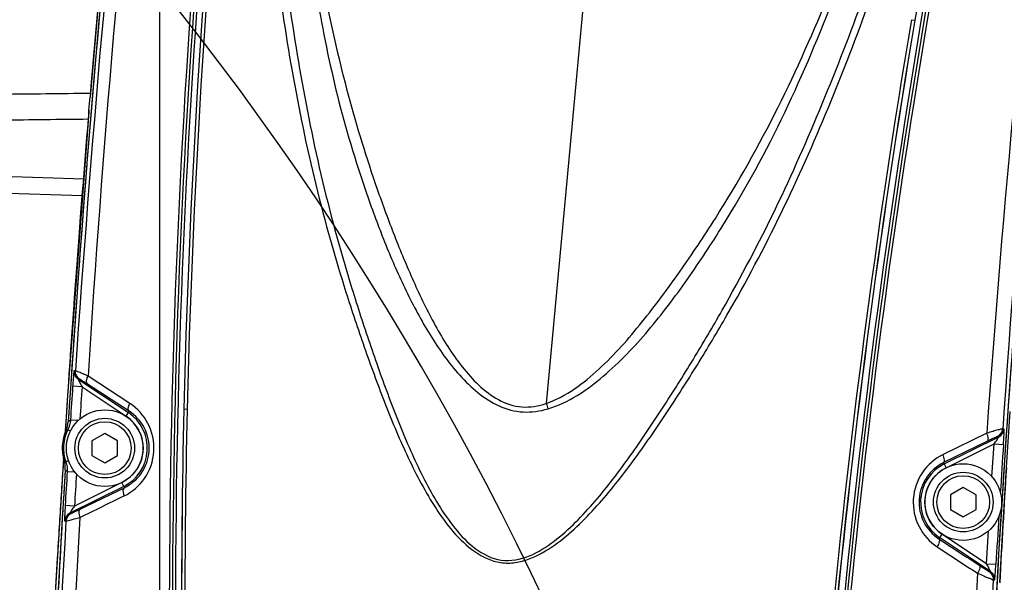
# Model space of a CAD drawing. Header units: millimetres. Extents: x 0 to 4205, y 0 to 2970.
# Tile 69 of 85: x 2251 to 2366, y 2243 to 2309. Entities that reach past the tile are written whole.
import ezdxf

# ---------------------------------------------------------------- set-up
doc = ezdxf.new("R2010")
doc.units = ezdxf.units.MM
doc.header["$LTSCALE"] = 231.275
doc.layers.get('0').update_dxf_attribs({"linetype": 'CONTINUOUS'})
for name, color, linetype in [('204101000011_DXF_DIMENSION', 7, 'CONTINUOUS'), ('304102000049DXF_CONTINUOUS_LINE', 7, 'CONTINUOUS'), ('304102000050DXF_CONTINUOUS_LINE', 7, 'CONTINUOUS'), ('304102000051DXF_CONTINUOUS_LINE', 7, 'CONTINUOUS'), ('304102000052DXF_CONTINUOUS_LINE', 7, 'CONTINUOUS'), ('304102000083DXF_CONTINUOUS_LINE', 7, 'CONTINUOUS'), ('304106000050DXF_CONTINUOUS_LINE', 7, 'CONTINUOUS'), ('501023000050DXF_CONTINUOUS_LINE', 7, 'CONTINUOUS'), ('504001000007DXF_CONTINUOUS_LINE', 7, 'CONTINUOUS')]:
    doc.layers.add(name, color=color, linetype=linetype)
doc.styles.get("Standard").update_dxf_attribs({"font": 'txt', "width": 0.7})
doc.dimstyles.new('DIMSTYLE_1', dxfattribs={"dimtxt": 35, "dimasz": 25, "dimexe": 4, "dimexo": 0.2, "dimgap": 1.75, "dimtad": 1, "dimdsep": 46, "dimtxsty": 'Standard', "dimblk": '_FILLED', "dimblk1": '_FILLED', "dimblk2": '_FILLED', "dimcen": 0.09, "dimclrt": 5, "dimazin": 2, "dimtp": 0.01, "dimtm": 0.01, "dimtfac": 1, "dimtofl": 0, "dimtmove": 0, "dimatfit": 3, "dimldrblk": '_FILLED', "dimfxl": 0, "dimtolj": 1, "dimarcsym": 0})
doc.dimstyles.new('DIMSTYLE_3', dxfattribs={"dimtxt": 35, "dimasz": 25, "dimexe": 4, "dimexo": 0.2, "dimgap": 1.75, "dimtad": 0, "dimtih": 1, "dimtoh": 1, "dimdec": 1, "dimdsep": 46, "dimtxsty": 'Standard', "dimblk": '_FILLED', "dimblk1": '_FILLED', "dimblk2": '_FILLED', "dimcen": 0.09, "dimclrt": 5, "dimazin": 2, "dimtp": 0.01, "dimtm": 0.01, "dimtfac": 1, "dimtdec": 1, "dimtofl": 0, "dimtmove": 0, "dimatfit": 3, "dimldrblk": '_FILLED', "dimfxl": 0, "dimtolj": 1, "dimarcsym": 0})
doc.dimstyles.new('DIMSTYLE_7', dxfattribs={"dimtxt": 35, "dimasz": 25, "dimexe": 4, "dimexo": 0.2, "dimgap": 1.75, "dimtad": 0, "dimtih": 1, "dimtoh": 1, "dimdsep": 46, "dimtxsty": 'Standard', "dimblk": '_FILLED', "dimblk1": '_FILLED', "dimblk2": '_FILLED', "dimcen": 0.09, "dimclrt": 5, "dimazin": 2, "dimtp": 0.01, "dimtm": 0.01, "dimtfac": 1, "dimtofl": 0, "dimtmove": 0, "dimatfit": 3, "dimldrblk": '_FILLED', "dimfxl": 0, "dimtolj": 1, "dimarcsym": 0})

# ---------------------------------------------------------------- blocks, each defined once
blk = doc.blocks.new('*D12')
at = {"layer": '204101000011_DXF_DIMENSION', "color": 2, "linetype": 'Continuous'}
blk.add_line((2315.05, 2236.88), (3116.45, 2236.88), dxfattribs=at)
blk = doc.blocks.new('_FILLED')
at = {"color": 0, "linetype": 'ByBlock'}
blk.add_solid([(0, 0), (-1, 0.17), (-1, -0.17)], dxfattribs=at)
blk = doc.blocks.new('*D13')
at = {"layer": '204101000011_DXF_DIMENSION', "color": 2, "linetype": 'Continuous'}
blk.add_line((2320.59, 2709.75), (3116.45, 2709.75), dxfattribs=at)
blk = doc.blocks.new('*D17')
at = {"layer": '204101000011_DXF_DIMENSION', "color": 2, "linetype": 'Continuous'}
for p, q in [((2318.59, 2351.65), (1558.29, 2351.65)), ((1578.29, 2351.65), (1578.29, 2181.65)), ((1578.29, 2011.65), (1578.29, 2181.65)), ((2318.59, 2011.65), (1558.29, 2011.65))]:
    blk.add_line(p, q, dxfattribs=at)
at = {"layer": '204101000011_DXF_DIMENSION', "color": 2, "linetype": 'Continuous', "xscale": 25, "yscale": 25, "zscale": 25}
for p, rotation in [((1578.29, 2351.65), 90), ((1578.29, 2011.65), 270)]:
    blk.add_blockref('_FILLED', p, dxfattribs=dict(at, rotation=rotation))
blk = doc.blocks.new('*D32')
at = {"layer": '204101000011_DXF_DIMENSION', "color": 2, "linetype": 'Continuous'}
blk.add_line((2319.59, 2367.65), (2319.59, 2802.45), dxfattribs=at)
blk = doc.blocks.new('*D33')
at = {"layer": '204101000011_DXF_DIMENSION', "color": 2, "linetype": 'Continuous'}
blk.add_line((2267.09, 1875.32), (2267.09, 2802.45), dxfattribs=at)
blk = doc.blocks.new('*D34')
at = {"layer": '204101000011_DXF_DIMENSION', "color": 2, "linetype": 'Continuous'}
blk.add_line((2544.88, 2012.65), (2544.88, 2802.45), dxfattribs=at)
blk = doc.blocks.new('*D36')
at = {"layer": '204101000011_DXF_DIMENSION', "color": 2, "linetype": 'Continuous'}
blk.add_line((1882.61, 2012.65), (1882.61, 2802.45), dxfattribs=at)
blk = doc.blocks.new('*D37')
at = {"layer": '204101000011_DXF_DIMENSION', "color": 2, "linetype": 'Continuous'}
blk.add_line((1639.38, 2169.69), (1639.38, 2802.45), dxfattribs=at)

msp = doc.modelspace()

# ---------------------------------------------------------------- linework, layer by layer
at = {"color": 2, "linetype": 'Continuous'}
for centre, radius, start, end in [((2319.591, 2011.655), 698.098, 323.000331, 167.000331), ((1988.307, 2088.136), 358.1, 24.5421, 64.45856)]:
    msp.add_arc(centre, radius, start, end, dxfattribs=at)
at = {"layer": '304102000049DXF_CONTINUOUS_LINE', "color": 7, "linetype": 'Continuous'}
msp.add_line((2256.238, 2264.31), (2256.197, 2263.682), dxfattribs=at)
msp.add_arc((4187.972, 2137.499), 1935.892, 175.532495, 176.244148, dxfattribs=at)
at = {"layer": '304102000050DXF_CONTINUOUS_LINE', "color": 7, "linetype": 'Continuous'}
for p, q in [((2260.809, 2321.055), (2258.911, 2299.902)), ((2258.752, 2298.094), (2258.776, 2298.358)), ((2258.753, 2298.102), (2256.238, 2264.31)), ((2256.238, 2264.31), (2255.988, 2260.42))]:
    msp.add_line(p, q, dxfattribs=at)
at = {"layer": '304102000050DXF_CONTINUOUS_LINE', "color": 9, "linetype": 'Continuous'}
for p, q in [((2256.239, 2264.31), (2256.238, 2264.31)), ((2256.075, 2261.802), (2256.006, 2260.737)), ((2255.778, 2257.183), (2255.711, 2256.125)), ((2255.8, 2257.52), (2255.778, 2257.183))]:
    msp.add_line(p, q, dxfattribs=at)
at = {"layer": '304102000050DXF_CONTINUOUS_LINE', "color": 7, "linetype": 'Continuous'}
for points in [[(2365.734, 2242.915), (2366.079, 2249.172), (2366.52, 2256.448), (2366.953, 2262.967)], [(2255.802, 2257.534), (2255.591, 2254.259), (2254.93, 2243.519), (2254.326, 2233.291), (2253.784, 2223.858), (2253.307, 2215.475), (2252.893, 2208.357), (2252.539, 2202.671), (2252.265, 2198.817)]]:
    msp.add_lwpolyline(points, dxfattribs=at)
at = {"layer": '304102000050DXF_CONTINUOUS_LINE', "color": 9, "linetype": 'Continuous'}
for centre, radius, start, end in [((4187.972, 2137.499), 1935.884, 174.55919, 175.187769), ((4187.972, 2137.499), 1935.89, 175.23364, 176.244148), ((3587.591, 2178.665), 1223.547, 176.358715, 176.992414)]:
    msp.add_arc(centre, radius, start, end, dxfattribs=at)
at = {"layer": '304102000050DXF_CONTINUOUS_LINE', "color": 7, "linetype": 'Continuous'}
msp.add_arc((2056.179, 2316.918), 203.445, 354.76554, 355.20203, dxfattribs=at)
at = {"layer": '304102000050DXF_CONTINUOUS_LINE', "color": 9, "linetype": 'Continuous'}
for points in [[(2256.239, 2264.31), (2256.184, 2263.474), (2256.13, 2262.638), (2256.075, 2261.802)], [(2255.711, 2256.125), (2255.57, 2253.9), (2255.431, 2251.675), (2255.293, 2249.451)], [(2255.293, 2249.451), (2255.216, 2248.203), (2255.14, 2246.956), (2255.064, 2245.709)], [(2255.064, 2245.709), (2254.956, 2243.923), (2254.849, 2242.137), (2254.742, 2240.351)]]:
    msp.add_open_spline(points, degree=3, dxfattribs=at)
at = {"layer": '304102000051DXF_CONTINUOUS_LINE', "color": 7, "linetype": 'Continuous'}
msp.add_arc((2252.86, 2256.807), 3, 11.5645, 13.47025, dxfattribs=at)
at = {"layer": '304102000052DXF_CONTINUOUS_LINE', "color": 9, "linetype": 'Continuous'}
for p, q in [((2317.278, 2315.884), (2312.481, 2263.914)), ((2355.361, 2308.981), (2355.758, 2308.913)), ((2257.199, 2267.757), (2257.036, 2267.743)), ((2257.687, 2266.767), (2257.525, 2266.753)), ((2257.525, 2266.753), (2263.412, 2262.842)), ((2263.511, 2262.992), (2258.613, 2266.185)), ((2263.577, 2263.93), (2258.681, 2267.135)), ((2257.968, 2265.859), (2256.871, 2265.932)), ((2257.968, 2265.859), (2263.135, 2262.426)), ((2263.135, 2262.426), (2263.511, 2262.992)), ((2270.318, 2263.224), (2269.931, 2263.232)), ((2257.535, 2261.913), (2256.612, 2261.973)), ((2256.619, 2260.672), (2256.303, 2260.829)), ((2364.208, 2260.427), (2359.076, 2257.913)), ((2366.241, 2260.917), (2366.088, 2260.949)), ((2364.273, 2259.472), (2359.142, 2256.965)), ((2359.214, 2256.819), (2365.633, 2260.006)), ((2359.436, 2256.371), (2365.065, 2259.166)), ((2364.811, 2255.308), (2365.065, 2259.166)), ((2365.065, 2259.166), (2366.162, 2259.092)), ((2365.633, 2260.006), (2365.48, 2260.038)), ((2256.402, 2257.189), (2256.067, 2257.072)), ((2359.142, 2256.965), (2359.436, 2256.371)), ((2257.151, 2255.842), (2256.23, 2255.898)), ((2262.645, 2254.632), (2257.089, 2251.874)), ((2262.946, 2254.026), (2262.645, 2254.632)), ((2262.867, 2254.184), (2256.537, 2251.041)), ((2257.089, 2251.874), (2255.991, 2251.939)), ((2256.537, 2251.041), (2256.695, 2251.008)), ((2255.928, 2250.12), (2256.086, 2250.087)), ((2364.18, 2245.1), (2364.412, 2248.96)), ((2358.946, 2248.578), (2358.581, 2248.027)), ((2364.639, 2244.196), (2358.67, 2248.161)), ((2364.18, 2245.1), (2358.946, 2248.578)), ((2364.18, 2245.1), (2365.278, 2245.036)), ((2364.484, 2244.183), (2364.639, 2244.196)), ((2364.974, 2243.203), (2365.128, 2243.216))]:
    msp.add_line(p, q, dxfattribs=at)
at = {"layer": '304102000052DXF_CONTINUOUS_LINE', "color": 7, "linetype": 'Continuous'}
msp.add_line((2258.544, 2292.143), (2258.527, 2291.93), dxfattribs=at)
at = {"layer": '304102000052DXF_CONTINUOUS_LINE', "color": 9, "linetype": 'Continuous'}
for centre, radius, start, end in [((3272.543, 2239.546), 1004.322, 173.291505, 182.716292), ((3272.966, 2239.535), 1004.376, 173.293062, 182.714556), ((3275.085, 2239.286), 1006.149, 173.293095, 182.704009), ((3273.377, 2239.778), 1003.721, 173.312041, 178.661006), ((3273.32, 2239.525), 1003.282, 173.297295, 178.646462), ((4192.142, 2137.019), 1939.355, 173.804783, 176.134584), ((4026.488, 2155.754), 1771.312, 173.812546, 176.394862), ((3355.946, 2141.398), 1013.404, 168.536287, 177.414653), ((3355.477, 2141.157), 1012.63, 168.517693, 177.391482), ((3353.317, 2141.428), 1010.093, 168.508262, 177.40121), ((3353.723, 2140.498), 1012.076, 168.463794, 170.421105), ((3989.405, 2146.296), 1629.2, 173.157286, 175.98296), ((4192.764, 2137.271), 1830.858, 173.647777, 176.126588), ((3349.028, 2141.599), 1007.667, 170.43841, 179.040275), ((3342.329, 2142.014), 1000.589, 170.398123, 179.057544), ((3346.298, 2141.987), 1004.507, 170.434354, 179.059711), ((4187.288, 2137.541), 1934.682, 176.194917, 176.312413), ((2516.347, 2329.914), 214.284, 197.93908, 198.11481), ((2260.64, 2258.67), 5.009, 296.40255, 56.40255), ((3273.366, 2239.838), 1003.708, 178.664459, 184.783442), ((3268.155, 2240.137), 998.492, 178.674603, 184.825497), ((3262.567, 2239.83), 992.524, 178.649418, 184.835071), ((2259.345, 2257.825), 4.967, 123.38836, 127.06655), ((2260.64, 2258.67), 4.509, 296.40255, 56.40255), ((2260.64, 2258.67), 4.844, 153.53983, 199.2654), ((2257.39, 2257.918), 3.107, 110.4646, 114.76152), ((4187.322, 2137.539), 1825.212, 176.181462, 176.359453), ((2257.509, 2259.824), 3.107, 238.04187, 242.33885), ((2361.441, 2252.333), 5.009, 116.40255, 236.40255), ((4187.289, 2137.543), 1934.683, 176.492686, 176.610181), ((2259.461, 2259.671), 4.967, 225.73872, 229.41691), ((2361.441, 2252.333), 4.509, 116.40255, 236.40255), ((4187.276, 2137.359), 1934.477, 176.659307, 179.087577), ((4216.25, 2145.086), 1961.377, 176.918163, 178.941071), ((4187.324, 2137.54), 1825.214, 176.445439, 176.623637), ((4101.539, 2138.621), 1741.6, 176.531995, 178.907187), ((4189.864, 2137.493), 1827.95, 176.684762, 179.246333)]:
    msp.add_arc(centre, radius, start, end, dxfattribs=at)
at = {"layer": '304102000052DXF_CONTINUOUS_LINE', "color": 7, "linetype": 'Continuous'}
for centre, radius, start, end in [((4186.604, 2137.602), 1934.244, 173.648519, 175.417332), ((4187.999, 2137.507), 1935.641, 175.424162, 176.318689), ((4188.367, 2137.474), 1826.011, 175.42821, 177.376889), ((2260.64, 2258.67), 5, 155.55688, 197.24822), ((4187.997, 2137.488), 1935.641, 176.486409, 177.380937)]:
    msp.add_arc(centre, radius, start, end, dxfattribs=at)
at = {"layer": '304102000052DXF_CONTINUOUS_LINE', "color": 9, "linetype": 'Continuous'}
for points, knots in [([(2278.977, 2346.84), (2278.797, 2337.793), (2279.477, 2324.184), (2281.965, 2306.253), (2284.476, 2292.904), (2287.364, 2281.957), (2290.115, 2273.336), (2292.366, 2266.932), (2294.826, 2260.603), (2297.2, 2255.468), (2299.497, 2251.545), (2302.074, 2247.954), (2305.436, 2245.14), (2308.849, 2245.163), (2311.044, 2245.771), (2313.518, 2247.212), (2316.109, 2249.411), (2319.247, 2252.679), (2322.75, 2257.131), (2326.596, 2262.723), (2330.246, 2268.443), (2334.895, 2276.203), (2340.212, 2286.194), (2345.705, 2298.613), (2352.23, 2315.501), (2355.986, 2328.596), (2357.929, 2337.436)], [0, 0, 0, 0, 0.1250862, 0.1876438, 0.250186, 0.3127146, 0.3439832, 0.3752543, 0.4065277, 0.4377967, 0.4534345, 0.4690674, 0.4997204, 0.5075367, 0.5153625, 0.5309831, 0.5466213, 0.5622607, 0.5935259, 0.62479, 0.6560488, 0.6873033, 0.7498058, 0.8123334, 0.8748901, 1, 1, 1, 1]), ([(2279.89, 2346.821), (2279.838, 2342.325), (2279.933, 2333.326), (2281.006, 2319.871), (2282.874, 2306.511), (2285.306, 2293.243), (2288.116, 2282.356), (2290.784, 2273.774), (2292.967, 2267.395), (2295.331, 2261.082), (2297.604, 2255.936), (2299.778, 2252), (2301.689, 2249.213), (2303.993, 2246.756), (2307.136, 2245.142), (2310.609, 2245.848), (2313.446, 2247.677), (2315.964, 2249.931), (2318.998, 2253.251), (2322.399, 2257.732), (2326.152, 2263.329), (2329.739, 2269.035), (2334.305, 2276.771), (2339.54, 2286.719), (2344.967, 2299.065), (2349.868, 2311.632), (2354.019, 2324.478), (2356.159, 2333.221), (2357.121, 2337.614)], [0, 0, 0, 0, 0.062558, 0.1250988, 0.1876319, 0.2501469, 0.3126477, 0.3439017, 0.375158, 0.4064161, 0.4376698, 0.4532996, 0.4689249, 0.484529, 0.5000252, 0.5155136, 0.5311259, 0.5467563, 0.5623875, 0.5936374, 0.6248865, 0.6561313, 0.6873721, 0.7498492, 0.8123525, 0.8748858, 0.9374349, 1, 1, 1, 1]), ([(2281.615, 2345.933), (2281.659, 2342.006), (2282.193, 2334.153), (2283.846, 2322.484), (2285.584, 2310.829), (2287.968, 2299.279), (2290.835, 2289.875), (2293.594, 2282.521), (2295.947, 2277.116), (2298.731, 2271.921), (2301.575, 2267.887), (2304.383, 2265.129), (2306.859, 2263.493), (2309.764, 2262.713), (2311.747, 2263.013), (2312.685, 2263.289)], [0, 0, 0, 0, 0.1250689, 0.2501621, 0.3752411, 0.5002798, 0.6253077, 0.6878337, 0.7503555, 0.8128667, 0.8753272, 0.90657, 0.937765, 0.9688681, 1, 1, 1, 1]), ([(2282.241, 2345.944), (2282.287, 2342.078), (2282.814, 2334.347), (2284.524, 2322.87), (2286.496, 2311.437), (2289.082, 2300.121), (2291.937, 2290.877), (2294.611, 2283.622), (2296.831, 2278.263), (2299.355, 2273.043), (2301.917, 2268.92), (2304.485, 2266.021), (2306.781, 2264.223), (2309.607, 2263.273), (2311.57, 2263.61), (2312.481, 2263.914)], [0, 0, 0, 0, 0.1250785, 0.2501816, 0.3752781, 0.5003466, 0.6253968, 0.6879259, 0.7504496, 0.8129625, 0.8754285, 0.9066719, 0.9378652, 0.9689192, 1, 1, 1, 1]), ([(2312.481, 2263.914), (2313.658, 2264.306), (2315.862, 2265.534), (2319.683, 2268.722), (2323.809, 2273.409), (2328.243, 2279.408), (2333.771, 2287.686), (2339.903, 2298.535), (2343.9, 2307.66), (2345.798, 2312.259)], [0, 0, 0, 0, 0.06235, 0.1248304, 0.2497784, 0.3748053, 0.4998492, 0.7498807, 1, 1, 1, 1]), ([(2312.685, 2263.289), (2315.089, 2263.995), (2319.384, 2266.94), (2324.567, 2272.399), (2329.124, 2278.46), (2334.665, 2286.886), (2340.746, 2297.968), (2344.589, 2307.305), (2346.446, 2311.995)], [0, 0, 0, 0, 0.1243187, 0.2493393, 0.3744421, 0.4995631, 0.7497248, 1, 1, 1, 1]), ([(2257.036, 2267.743), (2257.022, 2267.742), (2257.029, 2267.663), (2256.999, 2267.574), (2256.988, 2267.382), (2256.952, 2267.055), (2256.915, 2266.56), (2256.885, 2266.15), (2256.871, 2265.932)], [0, 0, 0, 0, 0.0231842, 0.0878036, 0.1888702, 0.319333, 0.6399178, 1, 1, 1, 1]), ([(2258.681, 2267.135), (2258.485, 2267.219), (2258.134, 2267.368), (2257.681, 2267.572), (2257.38, 2267.674), (2257.241, 2267.756), (2257.199, 2267.757)], [0, 0, 0, 0, 0.3982435, 0.7133773, 0.9201679, 1, 1, 1, 1]), ([(2257.525, 2266.753), (2257.481, 2266.769), (2257.647, 2266.532), (2257.679, 2266.399), (2257.836, 2266.117), (2257.921, 2265.947), (2257.968, 2265.859)], [0, 0, 0, 0, 0.1390869, 0.4054198, 0.6988912, 1, 1, 1, 1]), ([(2258.613, 2266.185), (2258.494, 2266.263), (2258.278, 2266.399), (2257.997, 2266.593), (2257.805, 2266.684), (2257.717, 2266.769), (2257.687, 2266.767)], [0, 0, 0, 0, 0.3901176, 0.7063289, 0.9184317, 1, 1, 1, 1]), ([(2258.613, 2266.185), (2258.568, 2266.218), (2258.395, 2266.529), (2258.557, 2266.889), (2258.681, 2267.135)], [0, 0, 0, 0, 0.1691233, 1, 1, 1, 1]), ([(2262.908, 2253.059), (2263.857, 2253.52), (2265.594, 2255.004), (2266.719, 2258.272), (2266.003, 2261.657), (2264.461, 2263.351), (2263.577, 2263.93)], [0, 0, 0, 0, 0.242347, 0.4991769, 0.7570261, 1, 1, 1, 1]), ([(2263.511, 2262.992), (2263.466, 2263.024), (2263.295, 2263.331), (2263.455, 2263.687), (2263.577, 2263.93)], [0, 0, 0, 0, 0.168798, 1, 1, 1, 1]), ([(2262.946, 2254.026), (2263.719, 2254.4), (2265.158, 2255.613), (2266.113, 2258.318), (2265.515, 2261.13), (2264.234, 2262.522), (2263.511, 2262.992)], [0, 0, 0, 0, 0.2391677, 0.4987232, 0.7599461, 1, 1, 1, 1]), ([(2366.088, 2260.949), (2366.036, 2260.956), (2365.853, 2260.873), (2365.471, 2260.799), (2364.896, 2260.621), (2364.453, 2260.498), (2364.208, 2260.427)], [0, 0, 0, 0, 0.0810629, 0.2915136, 0.6080053, 1, 1, 1, 1]), ([(2364.273, 2259.472), (2364.374, 2259.529), (2364.389, 2259.947), (2364.289, 2260.228), (2364.208, 2260.427)], [0, 0, 0, 0, 0.3502838, 1, 1, 1, 1]), ([(2366.162, 2259.092), (2366.176, 2259.311), (2366.201, 2259.723), (2366.231, 2260.22), (2366.24, 2260.55), (2366.255, 2260.742), (2366.237, 2260.835), (2366.255, 2260.914), (2366.241, 2260.917)], [0, 0, 0, 0, 0.3595253, 0.6799623, 0.8105696, 0.9118853, 0.9767358, 1, 1, 1, 1]), ([(2365.48, 2260.038), (2365.444, 2260.046), (2365.323, 2259.951), (2365.073, 2259.871), (2364.706, 2259.678), (2364.426, 2259.547), (2364.273, 2259.472)], [0, 0, 0, 0, 0.0837579, 0.3006045, 0.6177096, 1, 1, 1, 1]), ([(2365.065, 2259.166), (2365.123, 2259.248), (2365.232, 2259.406), (2365.426, 2259.667), (2365.477, 2259.797), (2365.68, 2260.016), (2365.633, 2260.006)], [0, 0, 0, 0, 0.2988934, 0.5905518, 0.8566056, 1, 1, 1, 1]), ([(2359.076, 2257.913), (2358.118, 2257.444), (2356.388, 2255.954), (2355.277, 2252.713), (2355.964, 2249.357), (2357.492, 2247.663), (2358.384, 2247.079)], [0, 0, 0, 0, 0.2459681, 0.5002633, 0.754204, 1, 1, 1, 1]), ([(2359.142, 2256.965), (2359.242, 2257.021), (2359.255, 2257.437), (2359.156, 2257.716), (2359.076, 2257.913)], [0, 0, 0, 0, 0.3496843, 1, 1, 1, 1]), ([(2359.142, 2256.965), (2358.356, 2256.582), (2356.925, 2255.356), (2356.004, 2252.672), (2356.586, 2249.897), (2357.85, 2248.504), (2358.581, 2248.027)], [0, 0, 0, 0, 0.244209, 0.5004461, 0.756077, 1, 1, 1, 1]), ([(2262.946, 2254.026), (2262.896, 2253.999), (2262.687, 2253.704), (2262.811, 2253.322), (2262.908, 2253.059)], [0, 0, 0, 0, 0.1668711, 1, 1, 1, 1]), ([(2255.991, 2251.939), (2255.978, 2251.72), (2255.957, 2251.309), (2255.931, 2250.814), (2255.925, 2250.485), (2255.912, 2250.293), (2255.931, 2250.201), (2255.914, 2250.123), (2255.928, 2250.12)], [0, 0, 0, 0, 0.3600739, 0.6806307, 0.8110849, 0.9121611, 0.9768025, 1, 1, 1, 1]), ([(2257.089, 2251.874), (2256.976, 2251.712), (2256.767, 2251.439), (2256.687, 2251.247), (2256.49, 2251.031), (2256.537, 2251.041)], [0, 0, 0, 0, 0.5910053, 0.8561794, 1, 1, 1, 1]), ([(2256.695, 2251.008), (2256.725, 2251.001), (2256.828, 2251.08), (2257.041, 2251.148), (2257.358, 2251.314), (2257.601, 2251.427), (2257.734, 2251.492)], [0, 0, 0, 0, 0.082108, 0.2952521, 0.6116014, 1, 1, 1, 1]), ([(2257.734, 2251.492), (2257.625, 2251.433), (2257.541, 2251.035), (2257.636, 2250.73), (2257.709, 2250.534)], [0, 0, 0, 0, 0.3738024, 1, 1, 1, 1]), ([(2256.086, 2250.087), (2256.13, 2250.077), (2256.288, 2250.152), (2256.613, 2250.21), (2257.111, 2250.366), (2257.495, 2250.472), (2257.709, 2250.534)], [0, 0, 0, 0, 0.079956, 0.287471, 0.6029435, 1, 1, 1, 1]), ([(2358.581, 2248.027), (2358.674, 2247.958), (2358.628, 2247.535), (2358.492, 2247.267), (2358.384, 2247.079)], [0, 0, 0, 0, 0.3486968, 1, 1, 1, 1]), ([(2363.33, 2244.914), (2363.422, 2244.845), (2363.371, 2244.424), (2363.236, 2244.16), (2363.128, 2243.972)], [0, 0, 0, 0, 0.3467801, 1, 1, 1, 1]), ([(2363.33, 2244.914), (2363.475, 2244.818), (2363.742, 2244.65), (2364.09, 2244.406), (2364.335, 2244.292), (2364.446, 2244.179), (2364.484, 2244.183)], [0, 0, 0, 0, 0.3812295, 0.6983624, 0.9158666, 1, 1, 1, 1]), ([(2364.639, 2244.196), (2364.684, 2244.18), (2364.511, 2244.421), (2364.477, 2244.556), (2364.316, 2244.84), (2364.228, 2245.011), (2364.18, 2245.1)], [0, 0, 0, 0, 0.1409932, 0.4074851, 0.7000739, 1, 1, 1, 1]), ([(2365.128, 2243.216), (2365.142, 2243.217), (2365.134, 2243.297), (2365.164, 2243.387), (2365.173, 2243.58), (2365.206, 2243.908), (2365.238, 2244.405), (2365.265, 2244.817), (2365.278, 2245.036)], [0, 0, 0, 0, 0.0232351, 0.0880555, 0.1893506, 0.3199574, 0.6404202, 1, 1, 1, 1]), ([(2363.128, 2243.972), (2363.368, 2243.869), (2363.802, 2243.688), (2364.364, 2243.431), (2364.742, 2243.312), (2364.92, 2243.199), (2364.974, 2243.203)], [0, 0, 0, 0, 0.3912345, 0.7079202, 0.9188543, 1, 1, 1, 1])]:
    msp.add_open_spline(points, degree=3, knots=knots, dxfattribs=at)
for points in [[(2257.525, 2266.753), (2257.218, 2266.957), (2257.011, 2267.376), (2257.036, 2267.743)], [(2257.687, 2266.767), (2257.381, 2266.971), (2257.174, 2267.39), (2257.199, 2267.757)], [(2257.968, 2265.859), (2257.885, 2264.603), (2257.802, 2263.348), (2257.721, 2262.092)], [(2256.612, 2261.973), (2256.586, 2261.579), (2256.479, 2261.182), (2256.303, 2260.829)], [(2365.48, 2260.038), (2365.807, 2260.201), (2366.063, 2260.585), (2366.088, 2260.949)], [(2365.633, 2260.006), (2365.96, 2260.168), (2366.216, 2260.552), (2366.241, 2260.917)], [(2256.067, 2257.072), (2256.198, 2256.699), (2256.254, 2256.293), (2256.23, 2255.899)], [(2257.316, 2255.647), (2257.239, 2254.389), (2257.163, 2253.131), (2257.089, 2251.874)], [(2257.734, 2251.492), (2259.471, 2252.337), (2261.208, 2253.182), (2262.946, 2254.026)], [(2257.709, 2250.534), (2259.442, 2251.376), (2261.175, 2252.217), (2262.908, 2253.059)], [(2256.537, 2251.041), (2256.207, 2250.878), (2255.95, 2250.488), (2255.928, 2250.12)], [(2256.695, 2251.008), (2256.365, 2250.844), (2256.107, 2250.454), (2256.086, 2250.087)], [(2358.581, 2248.027), (2360.164, 2246.989), (2361.747, 2245.951), (2363.33, 2244.914)], [(2358.384, 2247.079), (2359.965, 2246.043), (2361.547, 2245.008), (2363.128, 2243.972)], [(2364.484, 2244.183), (2364.788, 2243.98), (2364.995, 2243.567), (2364.974, 2243.203)], [(2364.639, 2244.196), (2364.943, 2243.994), (2365.149, 2243.58), (2365.128, 2243.216)]]:
    msp.add_open_spline(points, degree=3, dxfattribs=at)
at = {"layer": '304102000052DXF_CONTINUOUS_LINE', "color": 7, "linetype": 'Continuous'}
for points in [[(2256.088, 2260.739), (2256.238, 2261.068), (2256.328, 2261.429), (2256.351, 2261.789)], [(2255.994, 2256.114), (2256.017, 2256.474), (2255.972, 2256.843), (2255.865, 2257.188)]]:
    msp.add_open_spline(points, degree=3, dxfattribs=at)
at = {"layer": '304102000083DXF_CONTINUOUS_LINE', "color": 9, "linetype": 'Continuous'}
msp.add_line((2258.168, 2290.243), (2248.569, 2290.576), dxfattribs=at)
at = {"layer": '304102000083DXF_CONTINUOUS_LINE', "color": 7, "linetype": 'Continuous'}
msp.add_line((2258.022, 2288.279), (2236.578, 2289.028), dxfattribs=at)
at = {"layer": '304102000083DXF_CONTINUOUS_LINE', "color": 9, "linetype": 'Continuous'}
for points in [[(2258.948, 2300.315), (2255.484, 2300.278), (2252.02, 2300.242), (2248.556, 2300.206)], [(2258.692, 2297.285), (2255.318, 2297.247), (2251.944, 2297.209), (2248.569, 2297.173)]]:
    msp.add_open_spline(points, degree=3, dxfattribs=at)
at = {"layer": '304106000050DXF_CONTINUOUS_LINE', "color": 7, "linetype": 'Continuous'}
for radius, start, end in [(1935, 173.64914, 176.318355), (1825, 173.491556, 179.313542), (1935, 176.486743, 179.155958)]:
    msp.add_arc((4187.358, 2137.538), radius, start, end, dxfattribs=at)
at = {"layer": '501023000050DXF_CONTINUOUS_LINE', "color": 7, "linetype": 'Continuous'}
for p, q in [((2260.64, 2260.402), (2259.14, 2259.536)), ((2262.14, 2259.536), (2260.64, 2260.402)), ((2259.14, 2259.536), (2259.14, 2257.804)), ((2262.14, 2257.804), (2262.14, 2259.536)), ((2259.14, 2257.804), (2260.64, 2256.938)), ((2260.64, 2256.938), (2262.14, 2257.804)), ((2361.441, 2254.065), (2359.941, 2253.199)), ((2362.941, 2253.199), (2361.441, 2254.065)), ((2359.941, 2253.199), (2359.941, 2251.467)), ((2362.941, 2251.467), (2362.941, 2253.199)), ((2359.941, 2251.467), (2361.441, 2250.601)), ((2361.441, 2250.601), (2362.941, 2251.467))]:
    msp.add_line(p, q, dxfattribs=at)
for centre in [(2260.64, 2258.67), (2361.441, 2252.333)]:
    msp.add_circle(centre, 3.5, dxfattribs=at)
at = {"layer": '501023000050DXF_CONTINUOUS_LINE', "color": 9, "linetype": 'Continuous'}
for centre in [(2260.64, 2258.67), (2361.441, 2252.333)]:
    msp.add_circle(centre, 3.1, dxfattribs=at)
at = {"layer": '504001000007DXF_CONTINUOUS_LINE', "color": 7, "linetype": 'Continuous'}
for centre in [(2260.64, 2258.67), (2361.441, 2252.333)]:
    msp.add_circle(centre, 4.5, dxfattribs=at)

# ---------------------------------------------------------------- dimensions: what is measured, and where the dimension line sits
at = {"layer": '204101000011_DXF_DIMENSION', "color": 2, "linetype": 'Continuous'}
for feature_location, offset, dtype, origin, dimstyle, override, picture, middle in [((1639.384, 2169.689), (0, 632.761), 1, (2267.091, 2168.689), 'DIMSTYLE_3', {"dimgap": 8.749886, "dimtad": 1, "dimtih": 0, "dimtoh": 0}, '*D37', (1630.634, 2819.949)), ((1882.605, 2012.655), (0, 789.795), 1, (2267.091, 2011.655), 'DIMSTYLE_3', {"dimgap": 8.749886, "dimtad": 1, "dimtih": 0, "dimtoh": 0}, '*D36', (1873.855, 2819.949)), ((2267.090806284, 1875.316663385), (0, 927.132614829), 1, (2267.090806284, 1874.316663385), 'DIMSTYLE_7', {"dimgap": 8.749886, "dimtad": 1, "dimtih": 0, "dimtoh": 0}, '*D33', (2258.340806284, 2819.949278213)), ((2319.591, 2367.655), (0, 434.794), 1, (2267.091, 1874.317), 'DIMSTYLE_7', {"dimgap": 8.749886, "dimtad": 1, "dimtih": 0, "dimtoh": 0}, '*D32', (2310.841, 2819.949)), ((2544.881, 2012.655), (0, 789.795), 1, (2267.091, 2011.655), 'DIMSTYLE_3', {"dimgap": 8.749886, "dimtad": 1, "dimtih": 0, "dimtoh": 0}, '*D34', (2536.131, 2819.949)), ((2320.591, 2709.752), (795.855, 0), 0, (2319.591, 1632.655), 'DIMSTYLE_3', {"dimgap": 8.750089, "dimtad": 1, "dimtih": 0, "dimtoh": 0}, '*D13', (3133.945, 2718.502)), ((2315.055, 2236.877), (801.391, 0), 0, (2314.055, 1632.655), 'DIMSTYLE_3', {"dimgap": 8.749919, "dimtad": 1, "dimtih": 0, "dimtoh": 0}, '*D12', (3133.945, 2245.627))]:
    dim = msp.add_ordinate_dim(feature_location=feature_location, offset=offset, dtype=dtype, origin=origin, dimstyle=dimstyle, override=override, dxfattribs=at)
    dim.commit()
    dim.dimension.update_dxf_attribs({"geometry": picture, "text_midpoint": middle})
dim = msp.add_linear_dim(base=(1578.289, 2011.655), p1=(2318.791, 2351.655), p2=(2318.791, 2011.655), angle=270, dimstyle='DIMSTYLE_1', dxfattribs=at)
dim.commit()
dim.dimension.update_dxf_attribs({"geometry": '*D17', "text_midpoint": (1578.289, 2195.473), "dimtype": 160})

doc.saveas('drawing.dxf')
